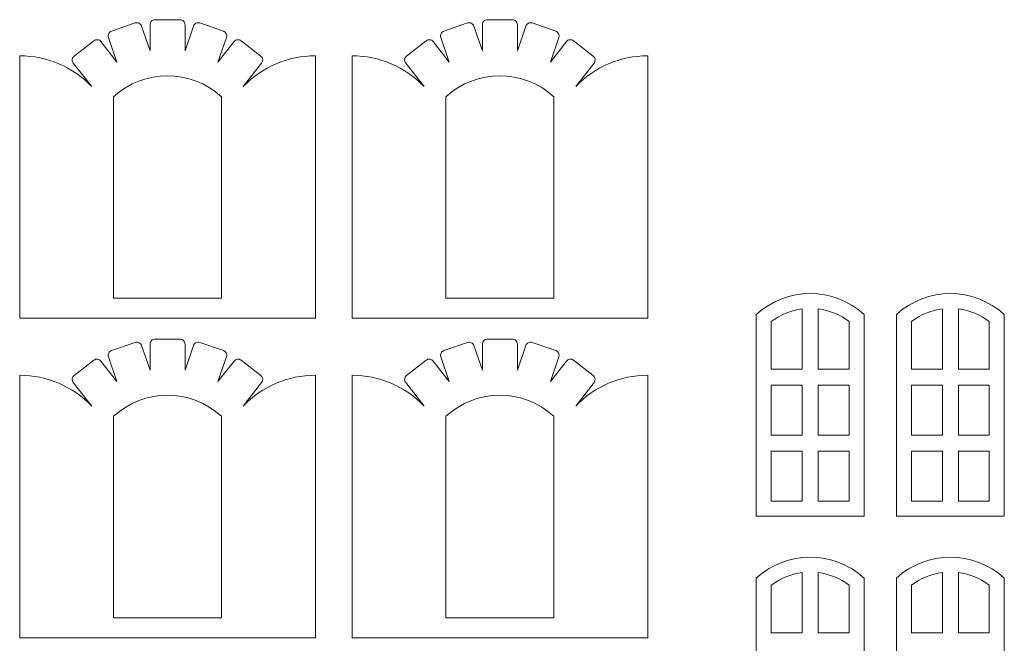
# Model space of a CAD drawing. Header units: millimetres. Extents: x -996 to 853, y -929 to 599.
# Tile 14 of 30: x -213 to -115, y -101 to -39. Entities that reach past the tile are written whole.
import ezdxf

# ---------------------------------------------------------------- set-up
doc = ezdxf.new("R2010")
doc.units = ezdxf.units.MM
doc.header["$MEASUREMENT"] = 0
doc.layers.add('Layer 1', color=7, linetype='Continuous')

msp = doc.modelspace()

# ---------------------------------------------------------------- linework, layer by layer
at = {"layer": 'Layer 1', "lineweight": 9}
for points, knots in [([(-213.393, -42.408), (-213.393, -42.408), (-213.393, -68.698), (-213.393, -68.698), (-213.393, -68.698), (-213.393, -68.698), (-183.793, -68.698), (-183.793, -68.698), (-183.793, -68.698), (-183.793, -68.698), (-183.793, -42.408), (-183.793, -42.408), (-183.793, -42.408), (-186.523, -42.408), (-189.133, -43.518), (-191.013, -45.498), (-191.013, -45.498), (-191.013, -45.498), (-189.173, -43.138), (-189.173, -43.138), (-189.173, -43.138), (-189.003, -42.918), (-189.033, -42.608), (-189.253, -42.438), (-189.253, -42.438), (-189.253, -42.438), (-191.223, -40.898), (-191.223, -40.898), (-191.223, -40.898), (-191.333, -40.818), (-191.463, -40.778), (-191.593, -40.798), (-191.593, -40.798), (-191.723, -40.808), (-191.843, -40.878), (-191.923, -40.988), (-191.923, -40.988), (-191.923, -40.988), (-193.543, -43.048), (-193.543, -43.048), (-193.543, -43.048), (-193.543, -43.048), (-192.683, -40.568), (-192.683, -40.568), (-192.683, -40.568), (-192.593, -40.308), (-192.733, -40.028), (-192.993, -39.938), (-192.993, -39.938), (-192.993, -39.938), (-195.363, -39.118), (-195.363, -39.118), (-195.363, -39.118), (-195.483, -39.078), (-195.623, -39.088), (-195.743, -39.148), (-195.743, -39.148), (-195.863, -39.198), (-195.953, -39.308), (-195.993, -39.428), (-195.993, -39.428), (-195.993, -39.428), (-196.843, -41.908), (-196.843, -41.908), (-196.843, -41.908), (-196.843, -41.908), (-196.843, -39.288), (-196.843, -39.288), (-196.843, -39.288), (-196.843, -39.158), (-196.903, -39.028), (-196.993, -38.938), (-196.993, -38.938), (-197.083, -38.838), (-197.213, -38.788), (-197.343, -38.788), (-197.343, -38.788), (-197.343, -38.788), (-199.843, -38.788), (-199.843, -38.788), (-199.843, -38.788), (-199.983, -38.788), (-200.103, -38.838), (-200.203, -38.938), (-200.203, -38.938), (-200.293, -39.028), (-200.343, -39.158), (-200.343, -39.288), (-200.343, -39.288), (-200.343, -39.288), (-200.343, -41.908), (-200.343, -41.908), (-200.343, -41.908), (-200.343, -41.908), (-201.203, -39.428), (-201.203, -39.428), (-201.203, -39.428), (-201.243, -39.308), (-201.333, -39.198), (-201.453, -39.148), (-201.453, -39.148), (-201.573, -39.088), (-201.713, -39.078), (-201.833, -39.118), (-201.833, -39.118), (-201.833, -39.118), (-204.203, -39.938), (-204.203, -39.938), (-204.203, -39.938), (-204.323, -39.978), (-204.423, -40.068), (-204.483, -40.188), (-204.483, -40.188), (-204.543, -40.308), (-204.553, -40.448), (-204.513, -40.568), (-204.513, -40.568), (-204.513, -40.568), (-203.653, -43.048), (-203.653, -43.048), (-203.653, -43.048), (-203.653, -43.048), (-205.273, -40.988), (-205.273, -40.988), (-205.273, -40.988), (-205.353, -40.878), (-205.473, -40.808), (-205.603, -40.798), (-205.603, -40.798), (-205.733, -40.778), (-205.863, -40.818), (-205.973, -40.898), (-205.973, -40.898), (-205.973, -40.898), (-207.943, -42.438), (-207.943, -42.438), (-207.943, -42.438), (-208.043, -42.518), (-208.113, -42.638), (-208.133, -42.768), (-208.133, -42.768), (-208.143, -42.898), (-208.113, -43.038), (-208.023, -43.138), (-208.023, -43.138), (-208.023, -43.138), (-206.183, -45.498), (-206.183, -45.498), (-206.183, -45.498), (-208.063, -43.518), (-210.673, -42.408), (-213.393, -42.408)], [0, 0, 0, 0, 0.025641, 0.025641, 0.025641, 0.025641, 0.0512821, 0.0512821, 0.0512821, 0.0512821, 0.0769231, 0.0769231, 0.0769231, 0.0769231, 0.1025641, 0.1025641, 0.1025641, 0.1025641, 0.1282051, 0.1282051, 0.1282051, 0.1282051, 0.1538462, 0.1538462, 0.1538462, 0.1538462, 0.1794872, 0.1794872, 0.1794872, 0.1794872, 0.2051282, 0.2051282, 0.2051282, 0.2051282, 0.2307692, 0.2307692, 0.2307692, 0.2307692, 0.2564103, 0.2564103, 0.2564103, 0.2564103, 0.2820513, 0.2820513, 0.2820513, 0.2820513, 0.3076923, 0.3076923, 0.3076923, 0.3076923, 0.3333333, 0.3333333, 0.3333333, 0.3333333, 0.3589744, 0.3589744, 0.3589744, 0.3589744, 0.3846154, 0.3846154, 0.3846154, 0.3846154, 0.4102564, 0.4102564, 0.4102564, 0.4102564, 0.4358974, 0.4358974, 0.4358974, 0.4358974, 0.4615385, 0.4615385, 0.4615385, 0.4615385, 0.4871795, 0.4871795, 0.4871795, 0.4871795, 0.5128205, 0.5128205, 0.5128205, 0.5128205, 0.5384615, 0.5384615, 0.5384615, 0.5384615, 0.5641026, 0.5641026, 0.5641026, 0.5641026, 0.5897436, 0.5897436, 0.5897436, 0.5897436, 0.6153846, 0.6153846, 0.6153846, 0.6153846, 0.6410256, 0.6410256, 0.6410256, 0.6410256, 0.6666667, 0.6666667, 0.6666667, 0.6666667, 0.6923077, 0.6923077, 0.6923077, 0.6923077, 0.7179487, 0.7179487, 0.7179487, 0.7179487, 0.7435897, 0.7435897, 0.7435897, 0.7435897, 0.7692308, 0.7692308, 0.7692308, 0.7692308, 0.7948718, 0.7948718, 0.7948718, 0.7948718, 0.8205128, 0.8205128, 0.8205128, 0.8205128, 0.8461538, 0.8461538, 0.8461538, 0.8461538, 0.8717949, 0.8717949, 0.8717949, 0.8717949, 0.8974359, 0.8974359, 0.8974359, 0.8974359, 0.9230769, 0.9230769, 0.9230769, 0.9230769, 0.9487179, 0.9487179, 0.9487179, 0.9487179, 1, 1, 1, 1]), ([(-180.123, -42.408), (-180.123, -42.408), (-180.123, -68.698), (-180.123, -68.698), (-180.123, -68.698), (-180.123, -68.698), (-150.523, -68.698), (-150.523, -68.698), (-150.523, -68.698), (-150.523, -68.698), (-150.523, -42.408), (-150.523, -42.408), (-150.523, -42.408), (-153.253, -42.408), (-155.853, -43.518), (-157.733, -45.498), (-157.733, -45.498), (-157.733, -45.498), (-155.893, -43.138), (-155.893, -43.138), (-155.893, -43.138), (-155.723, -42.918), (-155.763, -42.608), (-155.983, -42.438), (-155.983, -42.438), (-155.983, -42.438), (-157.953, -40.898), (-157.953, -40.898), (-157.953, -40.898), (-158.053, -40.818), (-158.183, -40.778), (-158.323, -40.798), (-158.323, -40.798), (-158.453, -40.808), (-158.573, -40.878), (-158.653, -40.988), (-158.653, -40.988), (-158.653, -40.988), (-160.263, -43.048), (-160.263, -43.048), (-160.263, -43.048), (-160.263, -43.048), (-159.413, -40.568), (-159.413, -40.568), (-159.413, -40.568), (-159.323, -40.308), (-159.463, -40.028), (-159.723, -39.938), (-159.723, -39.938), (-159.723, -39.938), (-162.083, -39.118), (-162.083, -39.118), (-162.083, -39.118), (-162.213, -39.078), (-162.353, -39.088), (-162.463, -39.148), (-162.463, -39.148), (-162.583, -39.198), (-162.683, -39.308), (-162.723, -39.428), (-162.723, -39.428), (-162.723, -39.428), (-163.573, -41.908), (-163.573, -41.908), (-163.573, -41.908), (-163.573, -41.908), (-163.573, -39.288), (-163.573, -39.288), (-163.573, -39.288), (-163.573, -39.158), (-163.623, -39.028), (-163.723, -38.938), (-163.723, -38.938), (-163.813, -38.838), (-163.943, -38.788), (-164.073, -38.788), (-164.073, -38.788), (-164.073, -38.788), (-166.573, -38.788), (-166.573, -38.788), (-166.573, -38.788), (-166.703, -38.788), (-166.833, -38.838), (-166.923, -38.938), (-166.923, -38.938), (-167.023, -39.028), (-167.073, -39.158), (-167.073, -39.288), (-167.073, -39.288), (-167.073, -39.288), (-167.073, -41.908), (-167.073, -41.908), (-167.073, -41.908), (-167.073, -41.908), (-167.923, -39.428), (-167.923, -39.428), (-167.923, -39.428), (-167.973, -39.308), (-168.063, -39.198), (-168.183, -39.148), (-168.183, -39.148), (-168.303, -39.088), (-168.433, -39.078), (-168.563, -39.118), (-168.563, -39.118), (-168.563, -39.118), (-170.923, -39.938), (-170.923, -39.938), (-170.923, -39.938), (-171.053, -39.978), (-171.153, -40.068), (-171.213, -40.188), (-171.213, -40.188), (-171.273, -40.308), (-171.283, -40.448), (-171.233, -40.568), (-171.233, -40.568), (-171.233, -40.568), (-170.383, -43.048), (-170.383, -43.048), (-170.383, -43.048), (-170.383, -43.048), (-171.993, -40.988), (-171.993, -40.988), (-171.993, -40.988), (-172.073, -40.878), (-172.193, -40.808), (-172.323, -40.798), (-172.323, -40.798), (-172.463, -40.778), (-172.593, -40.818), (-172.693, -40.898), (-172.693, -40.898), (-172.693, -40.898), (-174.663, -42.438), (-174.663, -42.438), (-174.663, -42.438), (-174.773, -42.518), (-174.843, -42.638), (-174.853, -42.768), (-174.853, -42.768), (-174.873, -42.898), (-174.833, -43.038), (-174.753, -43.138), (-174.753, -43.138), (-174.753, -43.138), (-172.913, -45.498), (-172.913, -45.498), (-172.913, -45.498), (-174.793, -43.518), (-177.393, -42.408), (-180.123, -42.408)], [0, 0, 0, 0, 0.025641, 0.025641, 0.025641, 0.025641, 0.0512821, 0.0512821, 0.0512821, 0.0512821, 0.0769231, 0.0769231, 0.0769231, 0.0769231, 0.1025641, 0.1025641, 0.1025641, 0.1025641, 0.1282051, 0.1282051, 0.1282051, 0.1282051, 0.1538462, 0.1538462, 0.1538462, 0.1538462, 0.1794872, 0.1794872, 0.1794872, 0.1794872, 0.2051282, 0.2051282, 0.2051282, 0.2051282, 0.2307692, 0.2307692, 0.2307692, 0.2307692, 0.2564103, 0.2564103, 0.2564103, 0.2564103, 0.2820513, 0.2820513, 0.2820513, 0.2820513, 0.3076923, 0.3076923, 0.3076923, 0.3076923, 0.3333333, 0.3333333, 0.3333333, 0.3333333, 0.3589744, 0.3589744, 0.3589744, 0.3589744, 0.3846154, 0.3846154, 0.3846154, 0.3846154, 0.4102564, 0.4102564, 0.4102564, 0.4102564, 0.4358974, 0.4358974, 0.4358974, 0.4358974, 0.4615385, 0.4615385, 0.4615385, 0.4615385, 0.4871795, 0.4871795, 0.4871795, 0.4871795, 0.5128205, 0.5128205, 0.5128205, 0.5128205, 0.5384615, 0.5384615, 0.5384615, 0.5384615, 0.5641026, 0.5641026, 0.5641026, 0.5641026, 0.5897436, 0.5897436, 0.5897436, 0.5897436, 0.6153846, 0.6153846, 0.6153846, 0.6153846, 0.6410256, 0.6410256, 0.6410256, 0.6410256, 0.6666667, 0.6666667, 0.6666667, 0.6666667, 0.6923077, 0.6923077, 0.6923077, 0.6923077, 0.7179487, 0.7179487, 0.7179487, 0.7179487, 0.7435897, 0.7435897, 0.7435897, 0.7435897, 0.7692308, 0.7692308, 0.7692308, 0.7692308, 0.7948718, 0.7948718, 0.7948718, 0.7948718, 0.8205128, 0.8205128, 0.8205128, 0.8205128, 0.8461538, 0.8461538, 0.8461538, 0.8461538, 0.8717949, 0.8717949, 0.8717949, 0.8717949, 0.8974359, 0.8974359, 0.8974359, 0.8974359, 0.9230769, 0.9230769, 0.9230769, 0.9230769, 0.9487179, 0.9487179, 0.9487179, 0.9487179, 1, 1, 1, 1]), ([(-203.993, -46.518), (-203.993, -46.518), (-203.993, -66.698), (-203.993, -66.698), (-203.993, -66.698), (-203.993, -66.698), (-193.193, -66.698), (-193.193, -66.698), (-193.193, -66.698), (-193.193, -66.698), (-193.193, -46.518), (-193.193, -46.518), (-193.193, -46.518), (-196.243, -43.698), (-200.953, -43.698), (-203.993, -46.518)], [0, 0, 0, 0, 0.2, 0.2, 0.2, 0.2, 0.4, 0.4, 0.4, 0.4, 0.6, 0.6, 0.6, 0.6, 1, 1, 1, 1]), ([(-170.723, -46.518), (-170.723, -46.518), (-170.723, -66.698), (-170.723, -66.698), (-170.723, -66.698), (-170.723, -66.698), (-159.923, -66.698), (-159.923, -66.698), (-159.923, -66.698), (-159.923, -66.698), (-159.923, -46.518), (-159.923, -46.518), (-159.923, -46.518), (-162.973, -43.698), (-167.673, -43.698), (-170.723, -46.518)], [0, 0, 0, 0, 0.2, 0.2, 0.2, 0.2, 0.4, 0.4, 0.4, 0.4, 0.6, 0.6, 0.6, 0.6, 1, 1, 1, 1]), ([(-139.653, -68.328), (-139.653, -68.328), (-139.653, -88.508), (-139.653, -88.508), (-139.653, -88.508), (-139.653, -88.508), (-128.853, -88.508), (-128.853, -88.508), (-128.853, -88.508), (-128.853, -88.508), (-128.853, -68.328), (-128.853, -68.328), (-128.853, -68.328), (-131.903, -65.508), (-136.603, -65.508), (-139.653, -68.328)], [0, 0, 0, 0, 0.2, 0.2, 0.2, 0.2, 0.4, 0.4, 0.4, 0.4, 0.6, 0.6, 0.6, 0.6, 1, 1, 1, 1]), ([(-125.623, -68.328), (-125.623, -68.328), (-125.623, -88.508), (-125.623, -88.508), (-125.623, -88.508), (-125.623, -88.508), (-114.823, -88.508), (-114.823, -88.508), (-114.823, -88.508), (-114.823, -88.508), (-114.823, -68.328), (-114.823, -68.328), (-114.823, -68.328), (-117.873, -65.508), (-122.573, -65.508), (-125.623, -68.328)], [0, 0, 0, 0, 0.2, 0.2, 0.2, 0.2, 0.4, 0.4, 0.4, 0.4, 0.6, 0.6, 0.6, 0.6, 1, 1, 1, 1]), ([(-138.153, -69.028), (-138.153, -69.028), (-138.153, -73.808), (-138.153, -73.808), (-138.153, -73.808), (-138.153, -73.808), (-135.053, -73.808), (-135.053, -73.808), (-135.053, -73.808), (-135.053, -73.808), (-135.053, -67.768), (-135.053, -67.768), (-135.053, -67.768), (-136.173, -67.908), (-137.243, -68.338), (-138.153, -69.028)], [0, 0, 0, 0, 0.2, 0.2, 0.2, 0.2, 0.4, 0.4, 0.4, 0.4, 0.6, 0.6, 0.6, 0.6, 1, 1, 1, 1]), ([(-133.453, -67.768), (-133.453, -67.768), (-133.453, -73.808), (-133.453, -73.808), (-133.453, -73.808), (-133.453, -73.808), (-130.353, -73.808), (-130.353, -73.808), (-130.353, -73.808), (-130.353, -73.808), (-130.353, -69.028), (-130.353, -69.028), (-130.353, -69.028), (-131.253, -68.338), (-132.323, -67.908), (-133.453, -67.768)], [0, 0, 0, 0, 0.2, 0.2, 0.2, 0.2, 0.4, 0.4, 0.4, 0.4, 0.6, 0.6, 0.6, 0.6, 1, 1, 1, 1]), ([(-124.123, -69.028), (-124.123, -69.028), (-124.123, -73.808), (-124.123, -73.808), (-124.123, -73.808), (-124.123, -73.808), (-121.023, -73.808), (-121.023, -73.808), (-121.023, -73.808), (-121.023, -73.808), (-121.023, -67.768), (-121.023, -67.768), (-121.023, -67.768), (-122.153, -67.908), (-123.223, -68.338), (-124.123, -69.028)], [0, 0, 0, 0, 0.2, 0.2, 0.2, 0.2, 0.4, 0.4, 0.4, 0.4, 0.6, 0.6, 0.6, 0.6, 1, 1, 1, 1]), ([(-119.423, -67.768), (-119.423, -67.768), (-119.423, -73.808), (-119.423, -73.808), (-119.423, -73.808), (-119.423, -73.808), (-116.323, -73.808), (-116.323, -73.808), (-116.323, -73.808), (-116.323, -73.808), (-116.323, -69.028), (-116.323, -69.028), (-116.323, -69.028), (-117.223, -68.338), (-118.293, -67.908), (-119.423, -67.768)], [0, 0, 0, 0, 0.2, 0.2, 0.2, 0.2, 0.4, 0.4, 0.4, 0.4, 0.6, 0.6, 0.6, 0.6, 1, 1, 1, 1]), ([(-213.393, -74.408), (-213.393, -74.408), (-213.393, -100.698), (-213.393, -100.698), (-213.393, -100.698), (-213.393, -100.698), (-183.793, -100.698), (-183.793, -100.698), (-183.793, -100.698), (-183.793, -100.698), (-183.793, -74.408), (-183.793, -74.408), (-183.793, -74.408), (-186.523, -74.408), (-189.133, -75.518), (-191.013, -77.498), (-191.013, -77.498), (-191.013, -77.498), (-189.173, -75.138), (-189.173, -75.138), (-189.173, -75.138), (-189.003, -74.918), (-189.033, -74.608), (-189.253, -74.438), (-189.253, -74.438), (-189.253, -74.438), (-191.223, -72.898), (-191.223, -72.898), (-191.223, -72.898), (-191.333, -72.818), (-191.463, -72.778), (-191.593, -72.798), (-191.593, -72.798), (-191.723, -72.808), (-191.843, -72.878), (-191.923, -72.988), (-191.923, -72.988), (-191.923, -72.988), (-193.543, -75.048), (-193.543, -75.048), (-193.543, -75.048), (-193.543, -75.048), (-192.683, -72.568), (-192.683, -72.568), (-192.683, -72.568), (-192.593, -72.308), (-192.733, -72.028), (-192.993, -71.938), (-192.993, -71.938), (-192.993, -71.938), (-195.363, -71.118), (-195.363, -71.118), (-195.363, -71.118), (-195.483, -71.078), (-195.623, -71.088), (-195.743, -71.148), (-195.743, -71.148), (-195.863, -71.198), (-195.953, -71.308), (-195.993, -71.428), (-195.993, -71.428), (-195.993, -71.428), (-196.843, -73.908), (-196.843, -73.908), (-196.843, -73.908), (-196.843, -73.908), (-196.843, -71.288), (-196.843, -71.288), (-196.843, -71.288), (-196.843, -71.158), (-196.903, -71.028), (-196.993, -70.938), (-196.993, -70.938), (-197.083, -70.838), (-197.213, -70.788), (-197.343, -70.788), (-197.343, -70.788), (-197.343, -70.788), (-199.843, -70.788), (-199.843, -70.788), (-199.843, -70.788), (-199.983, -70.788), (-200.103, -70.838), (-200.203, -70.938), (-200.203, -70.938), (-200.293, -71.028), (-200.343, -71.158), (-200.343, -71.288), (-200.343, -71.288), (-200.343, -71.288), (-200.343, -73.908), (-200.343, -73.908), (-200.343, -73.908), (-200.343, -73.908), (-201.203, -71.428), (-201.203, -71.428), (-201.203, -71.428), (-201.243, -71.308), (-201.333, -71.198), (-201.453, -71.148), (-201.453, -71.148), (-201.573, -71.088), (-201.713, -71.078), (-201.833, -71.118), (-201.833, -71.118), (-201.833, -71.118), (-204.203, -71.938), (-204.203, -71.938), (-204.203, -71.938), (-204.323, -71.978), (-204.423, -72.068), (-204.483, -72.188), (-204.483, -72.188), (-204.543, -72.308), (-204.553, -72.448), (-204.513, -72.568), (-204.513, -72.568), (-204.513, -72.568), (-203.653, -75.048), (-203.653, -75.048), (-203.653, -75.048), (-203.653, -75.048), (-205.273, -72.988), (-205.273, -72.988), (-205.273, -72.988), (-205.353, -72.878), (-205.473, -72.808), (-205.603, -72.798), (-205.603, -72.798), (-205.733, -72.778), (-205.863, -72.818), (-205.973, -72.898), (-205.973, -72.898), (-205.973, -72.898), (-207.943, -74.438), (-207.943, -74.438), (-207.943, -74.438), (-208.043, -74.518), (-208.113, -74.638), (-208.133, -74.768), (-208.133, -74.768), (-208.143, -74.898), (-208.113, -75.038), (-208.023, -75.138), (-208.023, -75.138), (-208.023, -75.138), (-206.183, -77.498), (-206.183, -77.498), (-206.183, -77.498), (-208.063, -75.518), (-210.673, -74.408), (-213.393, -74.408)], [0, 0, 0, 0, 0.025641, 0.025641, 0.025641, 0.025641, 0.0512821, 0.0512821, 0.0512821, 0.0512821, 0.0769231, 0.0769231, 0.0769231, 0.0769231, 0.1025641, 0.1025641, 0.1025641, 0.1025641, 0.1282051, 0.1282051, 0.1282051, 0.1282051, 0.1538462, 0.1538462, 0.1538462, 0.1538462, 0.1794872, 0.1794872, 0.1794872, 0.1794872, 0.2051282, 0.2051282, 0.2051282, 0.2051282, 0.2307692, 0.2307692, 0.2307692, 0.2307692, 0.2564103, 0.2564103, 0.2564103, 0.2564103, 0.2820513, 0.2820513, 0.2820513, 0.2820513, 0.3076923, 0.3076923, 0.3076923, 0.3076923, 0.3333333, 0.3333333, 0.3333333, 0.3333333, 0.3589744, 0.3589744, 0.3589744, 0.3589744, 0.3846154, 0.3846154, 0.3846154, 0.3846154, 0.4102564, 0.4102564, 0.4102564, 0.4102564, 0.4358974, 0.4358974, 0.4358974, 0.4358974, 0.4615385, 0.4615385, 0.4615385, 0.4615385, 0.4871795, 0.4871795, 0.4871795, 0.4871795, 0.5128205, 0.5128205, 0.5128205, 0.5128205, 0.5384615, 0.5384615, 0.5384615, 0.5384615, 0.5641026, 0.5641026, 0.5641026, 0.5641026, 0.5897436, 0.5897436, 0.5897436, 0.5897436, 0.6153846, 0.6153846, 0.6153846, 0.6153846, 0.6410256, 0.6410256, 0.6410256, 0.6410256, 0.6666667, 0.6666667, 0.6666667, 0.6666667, 0.6923077, 0.6923077, 0.6923077, 0.6923077, 0.7179487, 0.7179487, 0.7179487, 0.7179487, 0.7435897, 0.7435897, 0.7435897, 0.7435897, 0.7692308, 0.7692308, 0.7692308, 0.7692308, 0.7948718, 0.7948718, 0.7948718, 0.7948718, 0.8205128, 0.8205128, 0.8205128, 0.8205128, 0.8461538, 0.8461538, 0.8461538, 0.8461538, 0.8717949, 0.8717949, 0.8717949, 0.8717949, 0.8974359, 0.8974359, 0.8974359, 0.8974359, 0.9230769, 0.9230769, 0.9230769, 0.9230769, 0.9487179, 0.9487179, 0.9487179, 0.9487179, 1, 1, 1, 1]), ([(-180.123, -74.408), (-180.123, -74.408), (-180.123, -100.698), (-180.123, -100.698), (-180.123, -100.698), (-180.123, -100.698), (-150.523, -100.698), (-150.523, -100.698), (-150.523, -100.698), (-150.523, -100.698), (-150.523, -74.408), (-150.523, -74.408), (-150.523, -74.408), (-153.253, -74.408), (-155.853, -75.518), (-157.733, -77.498), (-157.733, -77.498), (-157.733, -77.498), (-155.893, -75.138), (-155.893, -75.138), (-155.893, -75.138), (-155.723, -74.918), (-155.763, -74.608), (-155.983, -74.438), (-155.983, -74.438), (-155.983, -74.438), (-157.953, -72.898), (-157.953, -72.898), (-157.953, -72.898), (-158.053, -72.818), (-158.183, -72.778), (-158.323, -72.798), (-158.323, -72.798), (-158.453, -72.808), (-158.573, -72.878), (-158.653, -72.988), (-158.653, -72.988), (-158.653, -72.988), (-160.263, -75.048), (-160.263, -75.048), (-160.263, -75.048), (-160.263, -75.048), (-159.413, -72.568), (-159.413, -72.568), (-159.413, -72.568), (-159.323, -72.308), (-159.463, -72.028), (-159.723, -71.938), (-159.723, -71.938), (-159.723, -71.938), (-162.083, -71.118), (-162.083, -71.118), (-162.083, -71.118), (-162.213, -71.078), (-162.353, -71.088), (-162.463, -71.148), (-162.463, -71.148), (-162.583, -71.198), (-162.683, -71.308), (-162.723, -71.428), (-162.723, -71.428), (-162.723, -71.428), (-163.573, -73.908), (-163.573, -73.908), (-163.573, -73.908), (-163.573, -73.908), (-163.573, -71.288), (-163.573, -71.288), (-163.573, -71.288), (-163.573, -71.158), (-163.623, -71.028), (-163.723, -70.938), (-163.723, -70.938), (-163.813, -70.838), (-163.943, -70.788), (-164.073, -70.788), (-164.073, -70.788), (-164.073, -70.788), (-166.573, -70.788), (-166.573, -70.788), (-166.573, -70.788), (-166.703, -70.788), (-166.833, -70.838), (-166.923, -70.938), (-166.923, -70.938), (-167.023, -71.028), (-167.073, -71.158), (-167.073, -71.288), (-167.073, -71.288), (-167.073, -71.288), (-167.073, -73.908), (-167.073, -73.908), (-167.073, -73.908), (-167.073, -73.908), (-167.923, -71.428), (-167.923, -71.428), (-167.923, -71.428), (-167.973, -71.308), (-168.063, -71.198), (-168.183, -71.148), (-168.183, -71.148), (-168.303, -71.088), (-168.433, -71.078), (-168.563, -71.118), (-168.563, -71.118), (-168.563, -71.118), (-170.923, -71.938), (-170.923, -71.938), (-170.923, -71.938), (-171.053, -71.978), (-171.153, -72.068), (-171.213, -72.188), (-171.213, -72.188), (-171.273, -72.308), (-171.283, -72.448), (-171.233, -72.568), (-171.233, -72.568), (-171.233, -72.568), (-170.383, -75.048), (-170.383, -75.048), (-170.383, -75.048), (-170.383, -75.048), (-171.993, -72.988), (-171.993, -72.988), (-171.993, -72.988), (-172.073, -72.878), (-172.193, -72.808), (-172.323, -72.798), (-172.323, -72.798), (-172.463, -72.778), (-172.593, -72.818), (-172.693, -72.898), (-172.693, -72.898), (-172.693, -72.898), (-174.663, -74.438), (-174.663, -74.438), (-174.663, -74.438), (-174.773, -74.518), (-174.843, -74.638), (-174.853, -74.768), (-174.853, -74.768), (-174.873, -74.898), (-174.833, -75.038), (-174.753, -75.138), (-174.753, -75.138), (-174.753, -75.138), (-172.913, -77.498), (-172.913, -77.498), (-172.913, -77.498), (-174.793, -75.518), (-177.393, -74.408), (-180.123, -74.408)], [0, 0, 0, 0, 0.025641, 0.025641, 0.025641, 0.025641, 0.0512821, 0.0512821, 0.0512821, 0.0512821, 0.0769231, 0.0769231, 0.0769231, 0.0769231, 0.1025641, 0.1025641, 0.1025641, 0.1025641, 0.1282051, 0.1282051, 0.1282051, 0.1282051, 0.1538462, 0.1538462, 0.1538462, 0.1538462, 0.1794872, 0.1794872, 0.1794872, 0.1794872, 0.2051282, 0.2051282, 0.2051282, 0.2051282, 0.2307692, 0.2307692, 0.2307692, 0.2307692, 0.2564103, 0.2564103, 0.2564103, 0.2564103, 0.2820513, 0.2820513, 0.2820513, 0.2820513, 0.3076923, 0.3076923, 0.3076923, 0.3076923, 0.3333333, 0.3333333, 0.3333333, 0.3333333, 0.3589744, 0.3589744, 0.3589744, 0.3589744, 0.3846154, 0.3846154, 0.3846154, 0.3846154, 0.4102564, 0.4102564, 0.4102564, 0.4102564, 0.4358974, 0.4358974, 0.4358974, 0.4358974, 0.4615385, 0.4615385, 0.4615385, 0.4615385, 0.4871795, 0.4871795, 0.4871795, 0.4871795, 0.5128205, 0.5128205, 0.5128205, 0.5128205, 0.5384615, 0.5384615, 0.5384615, 0.5384615, 0.5641026, 0.5641026, 0.5641026, 0.5641026, 0.5897436, 0.5897436, 0.5897436, 0.5897436, 0.6153846, 0.6153846, 0.6153846, 0.6153846, 0.6410256, 0.6410256, 0.6410256, 0.6410256, 0.6666667, 0.6666667, 0.6666667, 0.6666667, 0.6923077, 0.6923077, 0.6923077, 0.6923077, 0.7179487, 0.7179487, 0.7179487, 0.7179487, 0.7435897, 0.7435897, 0.7435897, 0.7435897, 0.7692308, 0.7692308, 0.7692308, 0.7692308, 0.7948718, 0.7948718, 0.7948718, 0.7948718, 0.8205128, 0.8205128, 0.8205128, 0.8205128, 0.8461538, 0.8461538, 0.8461538, 0.8461538, 0.8717949, 0.8717949, 0.8717949, 0.8717949, 0.8974359, 0.8974359, 0.8974359, 0.8974359, 0.9230769, 0.9230769, 0.9230769, 0.9230769, 0.9487179, 0.9487179, 0.9487179, 0.9487179, 1, 1, 1, 1]), ([(-203.993, -78.518), (-203.993, -78.518), (-203.993, -98.698), (-203.993, -98.698), (-203.993, -98.698), (-203.993, -98.698), (-193.193, -98.698), (-193.193, -98.698), (-193.193, -98.698), (-193.193, -98.698), (-193.193, -78.518), (-193.193, -78.518), (-193.193, -78.518), (-196.243, -75.698), (-200.953, -75.698), (-203.993, -78.518)], [0, 0, 0, 0, 0.2, 0.2, 0.2, 0.2, 0.4, 0.4, 0.4, 0.4, 0.6, 0.6, 0.6, 0.6, 1, 1, 1, 1]), ([(-170.723, -78.518), (-170.723, -78.518), (-170.723, -98.698), (-170.723, -98.698), (-170.723, -98.698), (-170.723, -98.698), (-159.923, -98.698), (-159.923, -98.698), (-159.923, -98.698), (-159.923, -98.698), (-159.923, -78.518), (-159.923, -78.518), (-159.923, -78.518), (-162.973, -75.698), (-167.673, -75.698), (-170.723, -78.518)], [0, 0, 0, 0, 0.2, 0.2, 0.2, 0.2, 0.4, 0.4, 0.4, 0.4, 0.6, 0.6, 0.6, 0.6, 1, 1, 1, 1]), ([(-138.153, -80.408), (-138.153, -80.408), (-135.053, -80.408), (-135.053, -80.408), (-135.053, -80.408), (-135.053, -80.408), (-135.053, -75.408), (-135.053, -75.408), (-135.053, -75.408), (-135.053, -75.408), (-138.153, -75.408), (-138.153, -75.408), (-138.153, -75.408), (-138.153, -75.408), (-138.153, -80.408), (-138.153, -80.408)], [0, 0, 0, 0, 0.2, 0.2, 0.2, 0.2, 0.4, 0.4, 0.4, 0.4, 0.6, 0.6, 0.6, 0.6, 1, 1, 1, 1]), ([(-130.353, -75.408), (-130.353, -75.408), (-133.453, -75.408), (-133.453, -75.408), (-133.453, -75.408), (-133.453, -75.408), (-133.453, -80.408), (-133.453, -80.408), (-133.453, -80.408), (-133.453, -80.408), (-130.353, -80.408), (-130.353, -80.408), (-130.353, -80.408), (-130.353, -80.408), (-130.353, -75.408), (-130.353, -75.408)], [0, 0, 0, 0, 0.2, 0.2, 0.2, 0.2, 0.4, 0.4, 0.4, 0.4, 0.6, 0.6, 0.6, 0.6, 1, 1, 1, 1]), ([(-124.123, -80.408), (-124.123, -80.408), (-121.023, -80.408), (-121.023, -80.408), (-121.023, -80.408), (-121.023, -80.408), (-121.023, -75.408), (-121.023, -75.408), (-121.023, -75.408), (-121.023, -75.408), (-124.123, -75.408), (-124.123, -75.408), (-124.123, -75.408), (-124.123, -75.408), (-124.123, -80.408), (-124.123, -80.408)], [0, 0, 0, 0, 0.2, 0.2, 0.2, 0.2, 0.4, 0.4, 0.4, 0.4, 0.6, 0.6, 0.6, 0.6, 1, 1, 1, 1]), ([(-116.323, -75.408), (-116.323, -75.408), (-119.423, -75.408), (-119.423, -75.408), (-119.423, -75.408), (-119.423, -75.408), (-119.423, -80.408), (-119.423, -80.408), (-119.423, -80.408), (-119.423, -80.408), (-116.323, -80.408), (-116.323, -80.408), (-116.323, -80.408), (-116.323, -80.408), (-116.323, -75.408), (-116.323, -75.408)], [0, 0, 0, 0, 0.2, 0.2, 0.2, 0.2, 0.4, 0.4, 0.4, 0.4, 0.6, 0.6, 0.6, 0.6, 1, 1, 1, 1]), ([(-138.153, -87.008), (-138.153, -87.008), (-135.053, -87.008), (-135.053, -87.008), (-135.053, -87.008), (-135.053, -87.008), (-135.053, -82.008), (-135.053, -82.008), (-135.053, -82.008), (-135.053, -82.008), (-138.153, -82.008), (-138.153, -82.008), (-138.153, -82.008), (-138.153, -82.008), (-138.153, -87.008), (-138.153, -87.008)], [0, 0, 0, 0, 0.2, 0.2, 0.2, 0.2, 0.4, 0.4, 0.4, 0.4, 0.6, 0.6, 0.6, 0.6, 1, 1, 1, 1]), ([(-130.353, -82.008), (-130.353, -82.008), (-133.453, -82.008), (-133.453, -82.008), (-133.453, -82.008), (-133.453, -82.008), (-133.453, -87.008), (-133.453, -87.008), (-133.453, -87.008), (-133.453, -87.008), (-130.353, -87.008), (-130.353, -87.008), (-130.353, -87.008), (-130.353, -87.008), (-130.353, -82.008), (-130.353, -82.008)], [0, 0, 0, 0, 0.2, 0.2, 0.2, 0.2, 0.4, 0.4, 0.4, 0.4, 0.6, 0.6, 0.6, 0.6, 1, 1, 1, 1]), ([(-124.123, -87.008), (-124.123, -87.008), (-121.023, -87.008), (-121.023, -87.008), (-121.023, -87.008), (-121.023, -87.008), (-121.023, -82.008), (-121.023, -82.008), (-121.023, -82.008), (-121.023, -82.008), (-124.123, -82.008), (-124.123, -82.008), (-124.123, -82.008), (-124.123, -82.008), (-124.123, -87.008), (-124.123, -87.008)], [0, 0, 0, 0, 0.2, 0.2, 0.2, 0.2, 0.4, 0.4, 0.4, 0.4, 0.6, 0.6, 0.6, 0.6, 1, 1, 1, 1]), ([(-116.323, -82.008), (-116.323, -82.008), (-119.423, -82.008), (-119.423, -82.008), (-119.423, -82.008), (-119.423, -82.008), (-119.423, -87.008), (-119.423, -87.008), (-119.423, -87.008), (-119.423, -87.008), (-116.323, -87.008), (-116.323, -87.008), (-116.323, -87.008), (-116.323, -87.008), (-116.323, -82.008), (-116.323, -82.008)], [0, 0, 0, 0, 0.2, 0.2, 0.2, 0.2, 0.4, 0.4, 0.4, 0.4, 0.6, 0.6, 0.6, 0.6, 1, 1, 1, 1]), ([(-139.653, -94.738), (-139.653, -94.738), (-139.653, -114.918), (-139.653, -114.918), (-139.653, -114.918), (-139.653, -114.918), (-128.853, -114.918), (-128.853, -114.918), (-128.853, -114.918), (-128.853, -114.918), (-128.853, -94.738), (-128.853, -94.738), (-128.853, -94.738), (-131.903, -91.918), (-136.603, -91.918), (-139.653, -94.738)], [0, 0, 0, 0, 0.2, 0.2, 0.2, 0.2, 0.4, 0.4, 0.4, 0.4, 0.6, 0.6, 0.6, 0.6, 1, 1, 1, 1]), ([(-125.623, -94.738), (-125.623, -94.738), (-125.623, -114.918), (-125.623, -114.918), (-125.623, -114.918), (-125.623, -114.918), (-114.823, -114.918), (-114.823, -114.918), (-114.823, -114.918), (-114.823, -114.918), (-114.823, -94.738), (-114.823, -94.738), (-114.823, -94.738), (-117.873, -91.918), (-122.573, -91.918), (-125.623, -94.738)], [0, 0, 0, 0, 0.2, 0.2, 0.2, 0.2, 0.4, 0.4, 0.4, 0.4, 0.6, 0.6, 0.6, 0.6, 1, 1, 1, 1]), ([(-138.153, -95.438), (-138.153, -95.438), (-138.153, -100.218), (-138.153, -100.218), (-138.153, -100.218), (-138.153, -100.218), (-135.053, -100.218), (-135.053, -100.218), (-135.053, -100.218), (-135.053, -100.218), (-135.053, -94.178), (-135.053, -94.178), (-135.053, -94.178), (-136.173, -94.318), (-137.243, -94.748), (-138.153, -95.438)], [0, 0, 0, 0, 0.2, 0.2, 0.2, 0.2, 0.4, 0.4, 0.4, 0.4, 0.6, 0.6, 0.6, 0.6, 1, 1, 1, 1]), ([(-133.453, -94.178), (-133.453, -94.178), (-133.453, -100.218), (-133.453, -100.218), (-133.453, -100.218), (-133.453, -100.218), (-130.353, -100.218), (-130.353, -100.218), (-130.353, -100.218), (-130.353, -100.218), (-130.353, -95.438), (-130.353, -95.438), (-130.353, -95.438), (-131.253, -94.748), (-132.323, -94.318), (-133.453, -94.178)], [0, 0, 0, 0, 0.2, 0.2, 0.2, 0.2, 0.4, 0.4, 0.4, 0.4, 0.6, 0.6, 0.6, 0.6, 1, 1, 1, 1]), ([(-124.123, -95.438), (-124.123, -95.438), (-124.123, -100.218), (-124.123, -100.218), (-124.123, -100.218), (-124.123, -100.218), (-121.023, -100.218), (-121.023, -100.218), (-121.023, -100.218), (-121.023, -100.218), (-121.023, -94.178), (-121.023, -94.178), (-121.023, -94.178), (-122.153, -94.318), (-123.223, -94.748), (-124.123, -95.438)], [0, 0, 0, 0, 0.2, 0.2, 0.2, 0.2, 0.4, 0.4, 0.4, 0.4, 0.6, 0.6, 0.6, 0.6, 1, 1, 1, 1]), ([(-119.423, -94.178), (-119.423, -94.178), (-119.423, -100.218), (-119.423, -100.218), (-119.423, -100.218), (-119.423, -100.218), (-116.323, -100.218), (-116.323, -100.218), (-116.323, -100.218), (-116.323, -100.218), (-116.323, -95.438), (-116.323, -95.438), (-116.323, -95.438), (-117.223, -94.748), (-118.293, -94.318), (-119.423, -94.178)], [0, 0, 0, 0, 0.2, 0.2, 0.2, 0.2, 0.4, 0.4, 0.4, 0.4, 0.6, 0.6, 0.6, 0.6, 1, 1, 1, 1])]:
    msp.add_open_spline(points, degree=3, knots=knots, dxfattribs=at)

doc.saveas('drawing.dxf')
